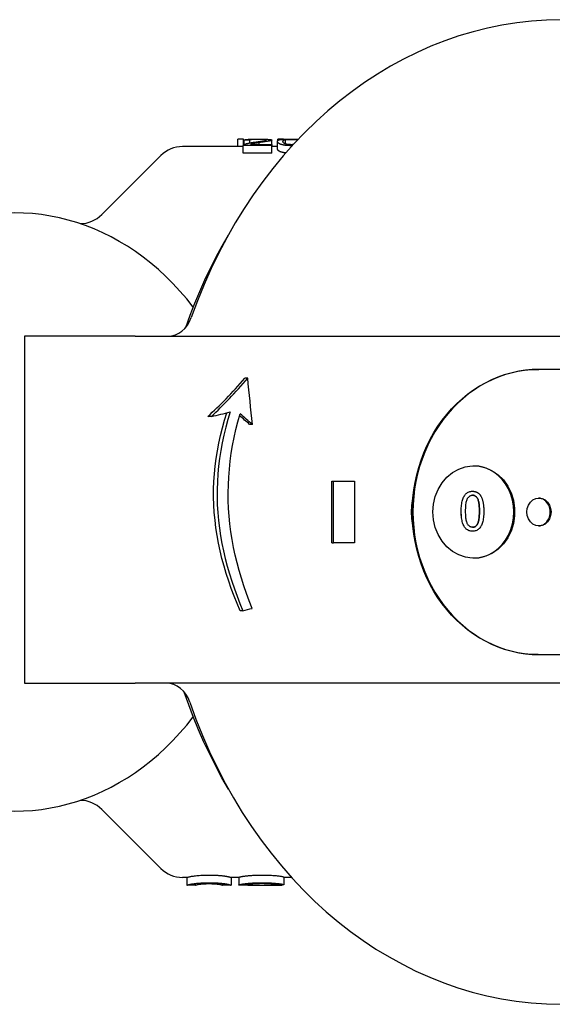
# Model space of a CAD drawing. Header units: millimetres. Extents: x 223 to 519, y 84 to 487.
# Tile 5 of 11: x 302 to 336, y 424 to 487. Entities that reach past the tile are written whole.
import ezdxf

# ---------------------------------------------------------------- set-up
doc = ezdxf.new("R2010")
doc.units = ezdxf.units.MM
doc.layers.add('Detail', color=2, linetype='Continuous')

msp = doc.modelspace()

# ---------------------------------------------------------------- linework, layer by layer
at = {"layer": 'Detail'}
for p, q in [((316.407, 479.62), (316.037, 479.62)), ((316.037, 479.142), (316.037, 479.62)), ((316.407, 479.242), (316.407, 479.62)), ((316.458, 479.515), (316.407, 479.515)), ((316.458, 479.276), (316.458, 479.556)), ((316.81, 479.373), (316.81, 479.552)), ((318.243, 479.283), (318.243, 479.559)), ((318.998, 479.62), (318.643, 479.62)), ((318.643, 479.54), (318.643, 479.62)), ((318.998, 479.61), (318.998, 479.62)), ((319.142, 479.307), (319.142, 479.587)), ((316.394, 479.142), (312.456, 479.142)), ((316.394, 478.72), (316.394, 479.211)), ((318.245, 479.207), (316.394, 479.207)), ((316.394, 478.716), (316.394, 479.207)), ((316.872, 479.283), (318.245, 479.283)), ((317.416, 479.283), (317.416, 479.391)), ((318.245, 479.283), (318.245, 479.207)), ((318.245, 478.716), (318.245, 479.207)), ((318.614, 479.142), (318.245, 479.142)), ((318.614, 478.98), (318.614, 479.476)), ((307.213, 474.728), (311.042, 478.556)), ((318.245, 478.716), (316.394, 478.716)), ((302.192, 466.842), (302.192, 444.342)), ((309.378, 466.842), (302.192, 466.842)), ((309.378, 466.842), (321.145, 466.842)), ((321.145, 466.842), (328.48, 466.842)), ((330.687, 466.842), (374.375, 466.842)), ((335.531, 464.692), (335.58, 464.692)), ((351.895, 464.692), (335.58, 464.692)), ((316.678, 464.113), (316.495, 464.113)), ((314.325, 461.636), (314.088, 461.636)), ((316.983, 461.123), (316.805, 461.123)), ((322.143, 453.442), (322.143, 457.442)), ((322.143, 457.442), (322.249, 457.442)), ((322.249, 457.442), (323.607, 457.442)), ((322.249, 453.442), (322.249, 457.442)), ((323.607, 457.442), (323.607, 453.442)), ((331.268, 456.785), (331.268, 456.785)), ((331.268, 454.193), (331.268, 454.193)), ((322.143, 453.442), (322.249, 453.442)), ((323.607, 453.442), (322.249, 453.442)), ((316.374, 449.035), (316.186, 449.035)), ((335.531, 446.192), (335.58, 446.192)), ((335.58, 446.192), (351.895, 446.192)), ((302.192, 444.342), (309.378, 444.342)), ((321.145, 444.342), (309.378, 444.342)), ((328.303, 444.342), (321.145, 444.342)), ((374.375, 444.342), (330.687, 444.342)), ((307.213, 436.156), (311.042, 432.328)), ((312.737, 431.742), (312.456, 431.742)), ((312.737, 431.742), (312.737, 431.242)), ((315.604, 431.742), (315.604, 431.242)), ((316.107, 431.742), (315.604, 431.742)), ((316.107, 431.754), (316.107, 431.254)), ((319.021, 431.771), (319.021, 431.272)), ((319.523, 431.742), (319.021, 431.742)), ((313.29, 431.242), (312.737, 431.242)), ((315.604, 431.242), (315.05, 431.242)), ((316.868, 431.242), (316.217, 431.242)), ((318.922, 431.242), (318.362, 431.242)), ((318.417, 431.281), (318.417, 431.242)), ((318.924, 431.271), (318.924, 431.242))]:
    msp.add_line(p, q, dxfattribs=at)
at = {"layer": 'Detail', "flags": 128}
for points in [[(316.458, 479.556), (316.466, 479.563), (316.476, 479.569), (316.489, 479.575), (316.505, 479.58), (316.524, 479.585), (316.545, 479.589), (316.569, 479.593), (316.596, 479.597), (316.626, 479.6), (316.658, 479.603), (316.694, 479.606), (316.731, 479.609), (316.772, 479.611), (316.815, 479.613), (316.86, 479.614), (316.907, 479.616), (316.957, 479.617), (317.009, 479.618), (317.063, 479.619), (317.119, 479.62), (317.178, 479.62), (317.239, 479.621), (317.302, 479.621), (317.368, 479.621)], [(316.81, 479.552), (316.795, 479.552), (316.781, 479.552), (316.766, 479.553), (316.751, 479.553), (316.737, 479.553), (316.722, 479.553), (316.707, 479.553), (316.693, 479.553), (316.678, 479.554), (316.663, 479.554), (316.649, 479.554), (316.634, 479.554), (316.619, 479.554), (316.605, 479.554), (316.59, 479.555), (316.575, 479.555), (316.561, 479.555), (316.546, 479.555), (316.531, 479.555), (316.517, 479.555), (316.502, 479.556), (316.487, 479.556), (316.473, 479.556), (316.458, 479.556)], [(317.36, 479.603), (317.319, 479.603), (317.28, 479.603), (317.242, 479.603), (317.205, 479.602), (317.17, 479.601), (317.136, 479.6), (317.104, 479.599), (317.073, 479.598), (317.043, 479.597), (317.015, 479.595), (316.988, 479.594), (316.962, 479.592), (316.938, 479.59), (316.917, 479.587), (316.897, 479.585), (316.879, 479.582), (316.863, 479.579), (316.85, 479.576), (316.838, 479.573), (316.828, 479.569), (316.821, 479.565), (316.815, 479.561), (316.812, 479.557), (316.81, 479.552)], [(317.109, 479.421), (317.183, 479.431), (317.253, 479.441), (317.319, 479.451), (317.38, 479.459), (317.438, 479.467), (317.492, 479.475), (317.541, 479.482), (317.587, 479.489), (317.628, 479.495), (317.665, 479.501), (317.699, 479.506), (317.728, 479.511), (317.754, 479.516), (317.778, 479.521), (317.799, 479.525), (317.818, 479.53), (317.835, 479.534), (317.85, 479.538), (317.862, 479.542), (317.872, 479.546), (317.88, 479.55), (317.886, 479.553), (317.889, 479.557), (317.891, 479.56)], [(317.891, 479.56), (317.89, 479.564), (317.887, 479.567), (317.881, 479.57), (317.874, 479.573), (317.865, 479.576), (317.854, 479.579), (317.841, 479.582), (317.825, 479.584), (317.808, 479.586), (317.789, 479.588), (317.767, 479.591), (317.744, 479.592), (317.719, 479.594), (317.692, 479.596), (317.665, 479.597), (317.636, 479.599), (317.606, 479.6), (317.574, 479.601), (317.542, 479.601), (317.508, 479.602), (317.473, 479.603), (317.436, 479.603), (317.399, 479.603), (317.36, 479.603)], [(317.368, 479.621), (317.434, 479.621), (317.498, 479.621), (317.56, 479.62), (317.619, 479.62), (317.676, 479.619), (317.731, 479.618), (317.783, 479.617), (317.832, 479.615), (317.88, 479.614), (317.925, 479.612), (317.968, 479.61), (318.008, 479.607), (318.045, 479.605), (318.08, 479.602), (318.111, 479.599), (318.138, 479.596), (318.163, 479.592), (318.184, 479.588), (318.202, 479.584), (318.217, 479.58), (318.228, 479.575), (318.236, 479.57), (318.241, 479.565), (318.243, 479.559)], [(318.243, 479.559), (318.242, 479.555), (318.238, 479.55), (318.233, 479.546), (318.225, 479.541), (318.216, 479.536), (318.204, 479.531), (318.19, 479.526), (318.173, 479.521), (318.155, 479.516), (318.133, 479.51), (318.109, 479.505), (318.081, 479.499), (318.051, 479.493), (318.018, 479.487), (317.983, 479.48), (317.944, 479.474), (317.901, 479.466), (317.851, 479.459), (317.795, 479.45), (317.732, 479.44), (317.663, 479.429), (317.587, 479.418), (317.505, 479.405), (317.416, 479.391)], [(318.614, 479.476), (318.615, 479.494), (318.62, 479.51), (318.628, 479.524), (318.639, 479.537), (318.654, 479.548), (318.671, 479.558), (318.692, 479.567), (318.716, 479.574), (318.743, 479.581), (318.774, 479.587), (318.807, 479.593), (318.844, 479.597), (318.883, 479.602), (318.926, 479.605), (318.972, 479.609), (319.02, 479.611), (319.072, 479.614), (319.127, 479.616), (319.186, 479.617), (319.247, 479.619), (319.312, 479.62), (319.38, 479.62), (319.451, 479.621), (319.526, 479.621)], [(318.966, 479.476), (318.966, 479.485), (318.967, 479.493), (318.968, 479.5), (318.971, 479.507), (318.973, 479.514), (318.977, 479.52), (318.981, 479.526), (318.985, 479.532), (318.99, 479.537), (318.996, 479.543), (319.003, 479.547), (319.01, 479.552), (319.017, 479.556), (319.026, 479.56), (319.034, 479.564), (319.044, 479.567), (319.054, 479.57), (319.065, 479.573), (319.076, 479.576), (319.088, 479.579), (319.1, 479.581), (319.114, 479.583), (319.127, 479.585), (319.142, 479.587)], [(319.142, 479.587), (319.154, 479.589), (319.166, 479.59), (319.179, 479.591), (319.192, 479.593), (319.206, 479.594), (319.22, 479.595), (319.234, 479.596), (319.248, 479.597), (319.263, 479.597), (319.278, 479.598), (319.293, 479.599), (319.309, 479.6), (319.325, 479.6), (319.342, 479.601), (319.358, 479.601), (319.375, 479.602), (319.393, 479.602), (319.41, 479.602), (319.428, 479.603), (319.447, 479.603), (319.465, 479.603), (319.484, 479.603), (319.504, 479.603), (319.523, 479.603)], [(319.523, 479.603), (319.544, 479.603), (319.564, 479.603), (319.583, 479.603), (319.603, 479.603), (319.622, 479.602), (319.641, 479.602), (319.66, 479.602), (319.678, 479.601), (319.696, 479.601), (319.714, 479.6), (319.732, 479.6), (319.749, 479.599), (319.766, 479.598), (319.782, 479.597), (319.799, 479.596), (319.815, 479.595), (319.831, 479.594), (319.846, 479.593), (319.861, 479.592), (319.876, 479.59), (319.891, 479.589), (319.905, 479.587), (319.919, 479.586), (319.933, 479.584)], [(319.526, 479.621), (319.547, 479.621), (319.567, 479.621), (319.588, 479.621), (319.608, 479.621), (319.628, 479.621), (319.647, 479.621), (319.667, 479.62), (319.686, 479.62), (319.705, 479.62), (319.724, 479.62), (319.742, 479.62), (319.761, 479.619), (319.779, 479.619), (319.797, 479.619), (319.814, 479.619), (319.832, 479.618), (319.849, 479.618), (319.866, 479.617), (319.882, 479.617), (319.899, 479.617), (319.915, 479.616), (319.931, 479.616), (319.946, 479.615), (319.962, 479.614)], [(316.394, 479.207), (316.394, 479.21), (316.394, 479.212), (316.394, 479.215), (316.394, 479.217), (316.395, 479.219), (316.396, 479.222), (316.396, 479.224), (316.397, 479.227), (316.398, 479.229), (316.4, 479.231), (316.401, 479.234), (316.403, 479.236), (316.404, 479.238), (316.406, 479.241), (316.408, 479.243), (316.411, 479.245), (316.413, 479.247), (316.416, 479.25), (316.418, 479.252), (316.421, 479.254), (316.424, 479.256), (316.427, 479.259), (316.431, 479.261), (316.434, 479.263)], [(316.434, 479.263), (316.447, 479.27), (316.46, 479.277), (316.475, 479.284), (316.491, 479.291), (316.508, 479.297), (316.527, 479.304), (316.546, 479.311), (316.567, 479.317), (316.589, 479.323), (316.611, 479.33), (316.636, 479.336), (316.661, 479.342), (316.688, 479.348), (316.716, 479.354), (316.747, 479.361), (316.779, 479.367), (316.814, 479.374), (316.85, 479.38), (316.888, 479.387), (316.929, 479.394), (316.971, 479.4), (317.015, 479.407), (317.061, 479.414), (317.109, 479.421)], [(317.416, 479.391), (317.366, 479.384), (317.319, 479.376), (317.275, 479.369), (317.234, 479.362), (317.196, 479.356), (317.161, 479.35), (317.13, 479.345), (317.101, 479.339), (317.075, 479.335), (317.053, 479.33), (317.033, 479.326), (317.017, 479.323), (317.002, 479.32), (316.988, 479.317), (316.974, 479.313), (316.961, 479.31), (316.948, 479.307), (316.936, 479.303), (316.924, 479.3), (316.913, 479.297), (316.902, 479.293), (316.891, 479.29), (316.881, 479.287), (316.872, 479.283)], [(318.891, 479.263), (318.868, 479.27), (318.847, 479.277), (318.826, 479.284), (318.806, 479.292), (318.787, 479.3), (318.77, 479.308), (318.753, 479.316), (318.737, 479.324), (318.722, 479.333), (318.708, 479.342), (318.695, 479.351), (318.683, 479.36), (318.672, 479.369), (318.662, 479.379), (318.653, 479.388), (318.644, 479.398), (318.637, 479.408), (318.631, 479.417), (318.626, 479.427), (318.621, 479.437), (318.618, 479.447), (318.615, 479.457), (318.614, 479.467), (318.614, 479.476)], [(318.891, 478.771), (318.868, 478.778), (318.847, 478.785), (318.826, 478.792), (318.806, 478.799), (318.787, 478.807), (318.77, 478.815), (318.753, 478.823), (318.737, 478.831), (318.722, 478.839), (318.708, 478.848), (318.695, 478.857), (318.683, 478.866), (318.672, 478.875), (318.662, 478.884), (318.653, 478.893), (318.644, 478.903), (318.637, 478.912), (318.631, 478.922), (318.626, 478.932), (318.621, 478.941), (318.618, 478.951), (318.615, 478.961), (318.614, 478.97), (318.614, 478.98)], [(319.526, 479.196), (319.492, 479.196), (319.46, 479.196), (319.427, 479.197), (319.396, 479.198), (319.365, 479.199), (319.334, 479.2), (319.304, 479.202), (319.275, 479.204), (319.247, 479.206), (319.219, 479.208), (319.191, 479.21), (319.164, 479.213), (319.138, 479.216), (319.113, 479.219), (319.088, 479.223), (319.063, 479.227), (319.04, 479.23), (319.017, 479.234), (318.994, 479.239), (318.972, 479.243), (318.951, 479.248), (318.93, 479.253), (318.91, 479.258), (318.891, 479.263)], [(319.526, 479.262), (319.487, 479.262), (319.449, 479.263), (319.412, 479.265), (319.376, 479.268), (319.341, 479.271), (319.307, 479.275), (319.275, 479.279), (319.243, 479.284), (319.212, 479.29), (319.183, 479.297), (319.154, 479.304), (319.127, 479.311), (319.101, 479.32), (319.078, 479.33), (319.056, 479.341), (319.037, 479.353), (319.021, 479.366), (319.006, 479.38), (318.994, 479.394), (318.984, 479.41), (318.976, 479.426), (318.97, 479.442), (318.967, 479.459), (318.966, 479.476)], [(319.635, 479.265), (319.631, 479.265), (319.627, 479.264), (319.622, 479.264), (319.618, 479.264), (319.613, 479.264), (319.609, 479.264), (319.604, 479.263), (319.6, 479.263), (319.595, 479.263), (319.591, 479.263), (319.586, 479.263), (319.582, 479.263), (319.577, 479.263), (319.573, 479.262), (319.568, 479.262), (319.563, 479.262), (319.559, 479.262), (319.554, 479.262), (319.549, 479.262), (319.545, 479.262), (319.54, 479.262), (319.535, 479.262), (319.531, 479.262), (319.526, 479.262)], [(319.572, 479.196), (319.57, 479.196), (319.569, 479.196), (319.567, 479.196), (319.565, 479.196), (319.563, 479.196), (319.561, 479.196), (319.559, 479.196), (319.557, 479.196), (319.555, 479.196), (319.553, 479.196), (319.551, 479.196), (319.549, 479.196), (319.547, 479.196), (319.545, 479.196), (319.543, 479.196), (319.542, 479.196), (319.54, 479.196), (319.538, 479.196), (319.536, 479.196), (319.534, 479.196), (319.532, 479.196), (319.53, 479.196), (319.528, 479.196), (319.526, 479.196)], [(316.394, 478.716), (316.394, 478.716), (316.394, 478.716), (316.394, 478.717), (316.394, 478.717), (316.394, 478.717), (316.394, 478.717), (316.394, 478.717), (316.394, 478.717), (316.394, 478.717), (316.394, 478.718), (316.394, 478.718), (316.394, 478.718), (316.394, 478.718), (316.394, 478.718), (316.394, 478.718), (316.394, 478.718), (316.394, 478.719), (316.394, 478.719), (316.394, 478.719), (316.394, 478.719), (316.394, 478.719), (316.394, 478.719), (316.394, 478.719), (316.394, 478.72)], [(319.151, 478.724), (319.138, 478.725), (319.126, 478.726), (319.114, 478.728), (319.102, 478.73), (319.09, 478.731), (319.078, 478.733), (319.067, 478.735), (319.055, 478.736), (319.044, 478.738), (319.033, 478.74), (319.022, 478.742), (319.011, 478.744), (319, 478.746), (318.989, 478.748), (318.979, 478.75), (318.969, 478.752), (318.958, 478.755), (318.948, 478.757), (318.938, 478.759), (318.929, 478.761), (318.919, 478.764), (318.91, 478.766), (318.9, 478.769), (318.891, 478.771)], [(312.66, 467.412), (312.945, 468.201), (313.247, 468.98), (313.568, 469.749), (313.907, 470.507), (314.263, 471.254), (314.637, 471.989), (315.027, 472.712), (315.434, 473.421)], [(328.48, 466.842), (328.531, 466.842), (328.582, 466.842), (328.634, 466.842), (328.686, 466.843), (328.739, 466.843), (328.793, 466.844), (328.847, 466.844), (328.903, 466.844), (328.959, 466.845), (329.017, 466.845), (329.076, 466.846), (329.137, 466.846), (329.199, 466.847), (329.263, 466.847), (329.329, 466.847), (329.397, 466.847), (329.466, 466.847), (329.535, 466.847), (329.601, 466.847), (329.666, 466.847), (329.728, 466.846), (329.79, 466.846), (329.85, 466.846), (329.908, 466.845)], [(329.908, 466.843), (329.94, 466.843), (329.973, 466.843), (330.005, 466.843), (330.037, 466.842), (330.07, 466.842), (330.102, 466.842), (330.134, 466.842), (330.167, 466.841), (330.199, 466.841), (330.232, 466.841), (330.264, 466.841), (330.297, 466.841), (330.329, 466.841), (330.361, 466.84), (330.394, 466.84), (330.426, 466.84), (330.459, 466.84), (330.491, 466.84), (330.524, 466.84), (330.556, 466.84), (330.589, 466.84), (330.621, 466.84), (330.654, 466.84), (330.686, 466.84)], [(327.402, 456.369), (327.459, 456.869), (327.541, 457.364), (327.646, 457.854), (327.775, 458.336), (327.928, 458.81), (328.102, 459.274), (328.3, 459.727), (328.518, 460.167), (328.758, 460.593), (329.017, 461.003), (329.296, 461.397), (329.593, 461.774), (329.908, 462.131), (330.24, 462.469), (330.586, 462.786), (330.948, 463.081), (331.322, 463.354), (331.709, 463.603), (332.106, 463.828), (332.514, 464.028), (332.93, 464.202), (333.353, 464.351), (333.782, 464.473), (334.215, 464.569), (334.652, 464.637), (335.091, 464.678), (335.531, 464.692)], [(335.58, 464.692), (335.142, 464.678), (334.705, 464.638), (334.271, 464.57), (333.839, 464.476), (333.412, 464.355), (332.991, 464.208), (332.577, 464.035), (332.171, 463.837), (331.775, 463.614), (331.389, 463.368), (331.016, 463.098), (330.656, 462.806), (330.31, 462.492), (329.979, 462.157), (329.664, 461.803), (329.367, 461.43), (329.088, 461.04), (328.827, 460.633), (328.587, 460.211), (328.367, 459.775), (328.169, 459.326), (327.992, 458.866), (327.838, 458.395), (327.707, 457.917), (327.599, 457.43), (327.514, 456.938), (327.454, 456.442), (327.418, 455.943), (327.405, 455.442), (327.418, 454.941), (327.454, 454.442), (327.514, 453.945), (327.599, 453.453), (327.707, 452.967), (327.838, 452.488), (327.992, 452.018), (328.169, 451.558), (328.367, 451.109), (328.587, 450.673), (328.827, 450.251), (329.088, 449.844), (329.367, 449.454), (329.664, 449.081), (329.979, 448.726), (330.31, 448.392), (330.656, 448.078), (331.016, 447.786), (331.389, 447.516), (331.775, 447.269), (332.171, 447.047), (332.577, 446.849), (332.991, 446.676), (333.412, 446.529), (333.839, 446.408), (334.271, 446.314), (334.705, 446.246), (335.142, 446.205), (335.58, 446.192)], [(316.186, 449.035), (315.985, 449.512), (315.794, 449.992), (315.614, 450.475), (315.445, 450.961), (315.287, 451.449), (315.142, 451.939), (315.009, 452.431), (314.891, 452.925), (314.786, 453.42), (314.695, 453.917), (314.619, 454.415), (314.558, 454.914), (314.512, 455.414), (314.481, 455.914), (314.466, 456.414), (314.468, 456.914), (314.486, 457.414), (314.52, 457.913), (314.569, 458.413), (314.633, 458.912), (314.712, 459.409), (314.806, 459.906), (314.914, 460.402), (315.035, 460.895), (315.17, 461.387), (315.318, 461.876)], [(315.54, 461.933), (315.391, 461.434), (315.255, 460.933), (315.133, 460.43), (315.026, 459.927), (314.933, 459.422), (314.855, 458.917), (314.791, 458.412), (314.743, 457.908), (314.711, 457.404), (314.694, 456.902), (314.692, 456.401), (314.707, 455.9), (314.737, 455.4), (314.782, 454.901), (314.842, 454.402), (314.917, 453.904), (315.005, 453.408), (315.108, 452.913), (315.224, 452.42), (315.353, 451.929), (315.495, 451.44), (315.648, 450.954), (315.814, 450.47), (315.99, 449.989), (316.177, 449.51), (316.374, 449.035)], [(316.975, 449.191), (316.783, 449.676), (316.602, 450.165), (316.432, 450.656), (316.273, 451.15), (316.127, 451.646), (315.993, 452.145), (315.872, 452.646), (315.764, 453.149), (315.671, 453.653), (315.591, 454.158), (315.526, 454.664), (315.476, 455.171), (315.44, 455.678), (315.419, 456.185), (315.414, 456.692), (315.424, 457.2), (315.449, 457.71), (315.49, 458.222), (315.546, 458.734), (315.617, 459.248), (315.703, 459.761), (315.804, 460.274), (315.919, 460.786), (316.049, 461.296), (316.191, 461.805)], [(328.699, 455.442), (328.738, 455.949), (328.852, 456.441), (329.039, 456.905), (329.292, 457.326), (329.605, 457.694), (329.968, 457.996), (330.371, 458.225), (330.802, 458.374), (331.248, 458.439), (331.698, 458.418), (332.137, 458.311), (332.553, 458.121), (332.935, 457.855), (333.271, 457.519), (333.552, 457.123), (333.77, 456.679), (333.919, 456.199), (333.995, 455.698), (333.995, 455.188), (333.92, 454.688), (333.771, 454.207), (333.553, 453.763), (333.272, 453.367), (332.937, 453.031), (332.555, 452.764), (332.139, 452.574), (331.701, 452.466), (331.251, 452.445), (330.805, 452.509), (330.373, 452.657), (329.97, 452.886), (329.607, 453.188), (329.293, 453.556), (329.039, 453.978), (328.852, 454.443), (328.738, 454.935), (328.699, 455.442)], [(331.338, 452.442), (331.682, 452.471), (332.019, 452.55), (332.344, 452.678), (332.652, 452.853), (332.936, 453.071), (333.193, 453.33), (333.418, 453.624), (333.607, 453.95), (333.758, 454.3), (333.868, 454.67), (333.934, 455.053), (333.956, 455.442), (333.934, 455.831), (333.868, 456.214), (333.758, 456.584), (333.607, 456.934), (333.418, 457.259), (333.193, 457.554), (332.936, 457.813), (332.652, 458.031), (332.344, 458.206), (332.019, 458.334), (331.682, 458.413), (331.338, 458.442)], [(330.537, 455.49), (330.538, 455.599), (330.542, 455.703), (330.548, 455.801), (330.557, 455.894), (330.569, 455.982), (330.583, 456.064), (330.599, 456.141), (330.618, 456.212), (330.64, 456.279), (330.664, 456.342), (330.691, 456.401), (330.72, 456.456), (330.752, 456.507), (330.786, 456.554), (330.822, 456.597), (330.862, 456.636), (330.903, 456.671), (330.948, 456.701), (330.995, 456.727), (331.044, 456.748), (331.096, 456.764), (331.151, 456.776), (331.208, 456.783), (331.268, 456.785)], [(330.537, 455.49), (330.538, 455.599), (330.542, 455.703), (330.548, 455.801), (330.557, 455.894), (330.569, 455.982), (330.583, 456.064), (330.599, 456.141), (330.618, 456.212), (330.64, 456.279), (330.664, 456.342), (330.691, 456.401), (330.72, 456.456), (330.752, 456.507), (330.786, 456.554), (330.822, 456.597), (330.862, 456.636), (330.903, 456.671), (330.948, 456.701), (330.995, 456.727), (331.044, 456.748), (331.096, 456.764), (331.151, 456.776), (331.208, 456.783), (331.268, 456.785)], [(330.821, 455.49), (330.822, 455.591), (330.825, 455.687), (330.83, 455.777), (330.836, 455.86), (330.844, 455.939), (330.854, 456.011), (330.865, 456.077), (330.879, 456.138), (330.894, 456.193), (330.911, 456.242), (330.93, 456.285), (330.951, 456.323), (330.973, 456.356), (330.996, 456.386), (331.019, 456.413), (331.044, 456.438), (331.069, 456.459), (331.095, 456.478), (331.122, 456.494), (331.149, 456.507), (331.178, 456.517), (331.207, 456.524), (331.237, 456.528), (331.268, 456.53)], [(331.268, 456.785), (331.295, 456.785), (331.322, 456.783), (331.347, 456.781), (331.373, 456.778), (331.398, 456.774), (331.422, 456.769), (331.446, 456.763), (331.469, 456.756), (331.492, 456.748), (331.515, 456.74), (331.537, 456.73), (331.558, 456.72), (331.579, 456.709), (331.6, 456.696), (331.62, 456.683), (331.639, 456.669), (331.658, 456.654), (331.677, 456.638), (331.695, 456.621), (331.712, 456.604), (331.73, 456.585), (331.746, 456.566), (331.762, 456.545), (331.778, 456.524)], [(331.716, 455.49), (331.715, 455.592), (331.713, 455.687), (331.708, 455.777), (331.702, 455.861), (331.694, 455.94), (331.684, 456.012), (331.672, 456.079), (331.659, 456.139), (331.644, 456.194), (331.627, 456.243), (331.608, 456.286), (331.587, 456.323), (331.565, 456.356), (331.543, 456.386), (331.519, 456.414), (331.494, 456.438), (331.469, 456.459), (331.443, 456.478), (331.416, 456.494), (331.388, 456.507), (331.359, 456.517), (331.33, 456.524), (331.3, 456.528), (331.268, 456.53)], [(331.268, 456.53), (331.3, 456.528), (331.33, 456.524), (331.36, 456.517), (331.388, 456.507), (331.416, 456.494), (331.443, 456.478), (331.469, 456.459), (331.495, 456.438), (331.519, 456.414), (331.543, 456.386), (331.565, 456.356), (331.587, 456.323), (331.608, 456.286), (331.627, 456.243), (331.644, 456.194), (331.659, 456.139), (331.672, 456.079), (331.684, 456.012), (331.694, 455.94), (331.702, 455.861), (331.708, 455.777), (331.713, 455.687), (331.715, 455.592), (331.716, 455.49)], [(327.402, 454.514), (327.388, 454.591), (327.376, 454.667), (327.364, 454.744), (327.354, 454.821), (327.345, 454.898), (327.337, 454.976), (327.331, 455.053), (327.325, 455.131), (327.321, 455.208), (327.318, 455.286), (327.316, 455.364), (327.316, 455.442), (327.316, 455.52), (327.318, 455.598), (327.321, 455.675), (327.325, 455.753), (327.331, 455.831), (327.337, 455.908), (327.345, 455.986), (327.354, 456.063), (327.364, 456.14), (327.376, 456.216), (327.388, 456.293), (327.402, 456.369)], [(327.402, 456.369), (327.395, 456.292), (327.389, 456.215), (327.384, 456.138), (327.379, 456.061), (327.375, 455.984), (327.371, 455.906), (327.368, 455.829), (327.365, 455.752), (327.363, 455.674), (327.362, 455.597), (327.361, 455.519), (327.36, 455.442), (327.361, 455.364), (327.362, 455.287), (327.363, 455.21), (327.365, 455.132), (327.368, 455.055), (327.371, 454.978), (327.375, 454.9), (327.379, 454.823), (327.384, 454.746), (327.389, 454.669), (327.395, 454.591), (327.402, 454.514)], [(331.778, 456.524), (331.796, 456.497), (331.813, 456.468), (331.83, 456.438), (331.846, 456.406), (331.861, 456.374), (331.875, 456.339), (331.889, 456.304), (331.901, 456.267), (331.913, 456.229), (331.924, 456.189), (331.935, 456.148), (331.944, 456.106), (331.953, 456.062), (331.961, 456.017), (331.969, 455.97), (331.975, 455.922), (331.981, 455.873), (331.986, 455.823), (331.99, 455.771), (331.994, 455.717), (331.997, 455.662), (331.998, 455.606), (332, 455.549), (332, 455.49)], [(334.793, 455.442), (334.82, 455.675), (334.899, 455.892), (335.024, 456.078), (335.187, 456.221), (335.377, 456.311), (335.58, 456.342), (335.783, 456.311), (335.973, 456.221), (336.135, 456.079), (336.26, 455.892), (336.338, 455.675), (336.365, 455.442), (336.338, 455.209), (336.26, 454.992), (336.135, 454.806), (335.973, 454.663), (335.784, 454.573), (335.581, 454.542), (335.377, 454.572), (335.187, 454.662), (335.024, 454.805), (334.899, 454.992), (334.82, 455.209), (334.793, 455.442)], [(335.556, 454.542), (335.656, 454.553), (335.754, 454.579), (335.848, 454.619), (335.938, 454.672), (336.02, 454.738), (336.095, 454.815), (336.16, 454.903), (336.215, 455), (336.258, 455.104), (336.29, 455.213), (336.309, 455.327), (336.316, 455.442), (336.309, 455.557), (336.29, 455.67), (336.258, 455.78), (336.215, 455.884), (336.16, 455.981), (336.095, 456.068), (336.02, 456.146), (335.938, 456.212), (335.848, 456.265), (335.754, 456.305), (335.656, 456.33), (335.556, 456.341)], [(331.268, 454.193), (331.21, 454.195), (331.153, 454.202), (331.099, 454.214), (331.048, 454.23), (330.998, 454.25), (330.952, 454.275), (330.907, 454.305), (330.866, 454.338), (330.827, 454.376), (330.791, 454.417), (330.757, 454.463), (330.726, 454.512), (330.698, 454.566), (330.672, 454.623), (330.647, 454.684), (330.625, 454.749), (330.605, 454.818), (330.587, 454.89), (330.572, 454.968), (330.559, 455.056), (330.55, 455.151), (330.543, 455.256), (330.538, 455.369), (330.537, 455.49)], [(331.268, 454.193), (331.21, 454.195), (331.153, 454.202), (331.099, 454.214), (331.048, 454.23), (330.998, 454.25), (330.952, 454.275), (330.907, 454.305), (330.866, 454.338), (330.827, 454.376), (330.791, 454.417), (330.757, 454.463), (330.726, 454.512), (330.698, 454.566), (330.672, 454.623), (330.647, 454.684), (330.625, 454.749), (330.605, 454.818), (330.587, 454.89), (330.572, 454.968), (330.559, 455.056), (330.549, 455.151), (330.542, 455.256), (330.538, 455.369), (330.537, 455.49)], [(331.272, 454.45), (331.24, 454.452), (331.21, 454.456), (331.18, 454.463), (331.151, 454.473), (331.123, 454.486), (331.096, 454.502), (331.069, 454.521), (331.044, 454.542), (331.019, 454.566), (330.996, 454.594), (330.973, 454.624), (330.951, 454.657), (330.93, 454.694), (330.911, 454.737), (330.894, 454.786), (330.879, 454.841), (330.865, 454.902), (330.854, 454.968), (330.844, 455.04), (330.836, 455.119), (330.83, 455.203), (330.825, 455.293), (330.822, 455.388), (330.821, 455.49)], [(332, 455.49), (331.999, 455.38), (331.995, 455.276), (331.988, 455.177), (331.979, 455.083), (331.968, 454.995), (331.954, 454.913), (331.937, 454.836), (331.918, 454.764), (331.896, 454.697), (331.872, 454.635), (331.845, 454.576), (331.816, 454.521), (331.785, 454.47), (331.751, 454.423), (331.714, 454.38), (331.675, 454.341), (331.634, 454.306), (331.59, 454.276), (331.543, 454.251), (331.493, 454.23), (331.441, 454.214), (331.386, 454.202), (331.329, 454.195), (331.268, 454.193)], [(331.574, 454.632), (331.586, 454.652), (331.597, 454.674), (331.608, 454.697), (331.618, 454.721), (331.627, 454.746), (331.637, 454.773), (331.645, 454.801), (331.653, 454.831), (331.661, 454.862), (331.668, 454.894), (331.675, 454.928), (331.681, 454.963), (331.687, 454.999), (331.692, 455.037), (331.696, 455.076), (331.701, 455.117), (331.704, 455.159), (331.707, 455.202), (331.71, 455.247), (331.712, 455.293), (331.714, 455.34), (331.715, 455.389), (331.716, 455.439), (331.716, 455.49)], [(331.716, 455.49), (331.716, 455.439), (331.715, 455.389), (331.714, 455.34), (331.712, 455.293), (331.71, 455.247), (331.708, 455.202), (331.704, 455.159), (331.701, 455.117), (331.696, 455.076), (331.692, 455.037), (331.687, 454.999), (331.681, 454.963), (331.675, 454.928), (331.668, 454.894), (331.661, 454.862), (331.653, 454.831), (331.645, 454.801), (331.637, 454.773), (331.627, 454.746), (331.618, 454.721), (331.608, 454.697), (331.597, 454.674), (331.586, 454.652), (331.575, 454.632)], [(331.272, 454.45), (331.287, 454.451), (331.303, 454.452), (331.318, 454.453), (331.333, 454.455), (331.348, 454.458), (331.362, 454.462), (331.376, 454.466), (331.39, 454.471), (331.403, 454.476), (331.417, 454.482), (331.43, 454.489), (331.442, 454.496), (331.455, 454.504), (331.467, 454.512), (331.479, 454.522), (331.491, 454.531), (331.502, 454.542), (331.513, 454.553), (331.524, 454.564), (331.535, 454.577), (331.545, 454.59), (331.555, 454.603), (331.565, 454.618), (331.574, 454.632)], [(331.575, 454.632), (331.565, 454.618), (331.555, 454.603), (331.545, 454.59), (331.535, 454.577), (331.524, 454.564), (331.513, 454.553), (331.502, 454.542), (331.491, 454.531), (331.479, 454.522), (331.467, 454.512), (331.455, 454.504), (331.442, 454.496), (331.43, 454.489), (331.417, 454.482), (331.403, 454.476), (331.39, 454.471), (331.376, 454.466), (331.362, 454.462), (331.348, 454.458), (331.333, 454.455), (331.318, 454.453), (331.303, 454.452), (331.287, 454.451), (331.272, 454.45)], [(335.531, 446.192), (335.091, 446.206), (334.652, 446.247), (334.215, 446.315), (333.782, 446.41), (333.353, 446.533), (332.93, 446.681), (332.514, 446.856), (332.106, 447.056), (331.709, 447.281), (331.322, 447.53), (330.948, 447.803), (330.586, 448.098), (330.24, 448.415), (329.908, 448.753), (329.593, 449.11), (329.296, 449.487), (329.017, 449.881), (328.758, 450.291), (328.518, 450.717), (328.3, 451.157), (328.102, 451.61), (327.928, 452.073), (327.775, 452.547), (327.646, 453.03), (327.541, 453.52), (327.459, 454.015), (327.402, 454.514)], [(315.434, 437.463), (315.009, 438.206), (314.601, 438.963), (314.212, 439.734), (313.843, 440.518), (313.492, 441.314), (313.161, 442.121), (312.85, 442.94), (312.558, 443.769)], [(329.779, 444.338), (329.711, 444.337), (329.645, 444.336), (329.582, 444.336), (329.52, 444.335), (329.459, 444.335), (329.398, 444.335), (329.338, 444.335), (329.278, 444.335), (329.216, 444.335), (329.153, 444.335), (329.088, 444.336), (329.021, 444.336), (328.955, 444.337), (328.891, 444.337), (328.828, 444.338), (328.767, 444.338), (328.706, 444.339), (328.647, 444.34), (328.589, 444.34), (328.531, 444.341), (328.473, 444.341), (328.416, 444.342), (328.36, 444.342), (328.303, 444.342)], [(330.686, 444.344), (330.648, 444.344), (330.611, 444.344), (330.573, 444.344), (330.535, 444.344), (330.497, 444.344), (330.459, 444.344), (330.421, 444.344), (330.383, 444.343), (330.345, 444.343), (330.307, 444.343), (330.27, 444.343), (330.232, 444.343), (330.194, 444.343), (330.156, 444.342), (330.118, 444.342), (330.081, 444.342), (330.043, 444.342), (330.005, 444.341), (329.967, 444.341), (329.93, 444.341), (329.892, 444.34), (329.854, 444.34), (329.817, 444.34), (329.779, 444.339)], [(312.737, 431.742), (312.739, 431.742), (312.747, 431.745), (312.759, 431.749), (312.777, 431.755), (312.799, 431.762), (312.826, 431.77), (312.859, 431.778), (312.896, 431.787), (312.938, 431.797), (312.985, 431.806), (313.038, 431.816), (313.095, 431.826), (313.157, 431.835), (313.223, 431.845), (313.295, 431.853), (313.372, 431.862), (313.453, 431.87), (313.54, 431.876), (313.632, 431.882), (313.73, 431.887), (313.832, 431.891), (313.94, 431.894), (314.052, 431.896), (314.17, 431.896)], [(314.17, 431.896), (314.223, 431.896), (314.275, 431.896), (314.325, 431.895), (314.375, 431.895), (314.424, 431.894), (314.472, 431.892), (314.519, 431.891), (314.564, 431.889), (314.609, 431.887), (314.653, 431.885), (314.696, 431.883), (314.738, 431.881), (314.779, 431.878), (314.82, 431.875), (314.859, 431.872), (314.897, 431.869), (314.934, 431.866), (314.971, 431.862), (315.006, 431.859), (315.04, 431.855), (315.074, 431.851), (315.106, 431.847), (315.138, 431.843), (315.168, 431.839)], [(315.168, 431.839), (315.204, 431.833), (315.238, 431.828), (315.27, 431.823), (315.301, 431.817), (315.331, 431.811), (315.359, 431.806), (315.385, 431.8), (315.41, 431.795), (315.434, 431.79), (315.456, 431.784), (315.476, 431.779), (315.495, 431.774), (315.512, 431.769), (315.528, 431.765), (315.543, 431.761), (315.556, 431.757), (315.567, 431.753), (315.577, 431.75), (315.585, 431.747), (315.592, 431.745), (315.597, 431.744), (315.601, 431.742), (315.603, 431.742), (315.604, 431.742)], [(316.107, 431.754), (316.108, 431.756), (316.11, 431.758), (316.113, 431.76), (316.117, 431.763), (316.122, 431.765), (316.129, 431.768), (316.137, 431.771), (316.146, 431.773), (316.156, 431.776), (316.168, 431.78), (316.18, 431.783), (316.194, 431.786), (316.209, 431.789), (316.226, 431.793), (316.243, 431.796), (316.262, 431.8), (316.282, 431.803), (316.303, 431.807), (316.325, 431.811), (316.349, 431.814), (316.373, 431.818), (316.399, 431.822), (316.427, 431.826), (316.455, 431.83)], [(316.455, 431.83), (316.491, 431.834), (316.528, 431.839), (316.566, 431.844), (316.605, 431.848), (316.645, 431.852), (316.686, 431.857), (316.728, 431.861), (316.771, 431.864), (316.816, 431.868), (316.861, 431.872), (316.907, 431.875), (316.955, 431.878), (317.004, 431.881), (317.053, 431.884), (317.104, 431.886), (317.156, 431.888), (317.208, 431.89), (317.262, 431.892), (317.317, 431.893), (317.373, 431.894), (317.43, 431.895), (317.488, 431.896), (317.548, 431.896), (317.608, 431.896)], [(317.608, 431.896), (317.706, 431.896), (317.802, 431.895), (317.894, 431.893), (317.983, 431.891), (318.069, 431.888), (318.152, 431.885), (318.232, 431.881), (318.309, 431.876), (318.383, 431.871), (318.454, 431.865), (318.522, 431.859), (318.587, 431.852), (318.648, 431.846), (318.704, 431.839), (318.756, 431.832), (318.804, 431.824), (318.846, 431.817), (318.885, 431.81), (318.919, 431.803), (318.948, 431.796), (318.973, 431.79), (318.993, 431.783), (319.009, 431.777), (319.021, 431.771)], [(312.737, 431.242), (312.741, 431.243), (312.751, 431.246), (312.765, 431.251), (312.783, 431.257), (312.807, 431.265), (312.836, 431.273), (312.869, 431.282), (312.907, 431.291), (312.95, 431.3), (312.997, 431.31), (313.05, 431.32), (313.107, 431.329), (313.168, 431.339), (313.235, 431.348), (313.306, 431.357), (313.382, 431.365), (313.463, 431.373), (313.549, 431.38), (313.64, 431.386), (313.736, 431.391), (313.837, 431.395), (313.943, 431.397), (314.054, 431.399), (314.17, 431.4)], [(313.29, 431.242), (313.294, 431.243), (313.3, 431.245), (313.31, 431.25), (313.324, 431.255), (313.34, 431.261), (313.36, 431.267), (313.384, 431.274), (313.411, 431.281), (313.441, 431.287), (313.475, 431.294), (313.512, 431.3), (313.553, 431.306), (313.596, 431.311), (313.64, 431.316), (313.686, 431.321), (313.733, 431.325), (313.782, 431.329), (313.833, 431.332), (313.885, 431.335), (313.939, 431.337), (313.994, 431.339), (314.051, 431.341), (314.11, 431.342), (314.17, 431.342)], [(314.17, 431.4), (314.223, 431.4), (314.275, 431.399), (314.325, 431.399), (314.375, 431.398), (314.424, 431.397), (314.472, 431.396), (314.519, 431.394), (314.564, 431.392), (314.609, 431.391), (314.653, 431.388), (314.696, 431.386), (314.738, 431.384), (314.779, 431.381), (314.82, 431.378), (314.859, 431.375), (314.897, 431.372), (314.934, 431.368), (314.971, 431.365), (315.006, 431.361), (315.04, 431.357), (315.074, 431.353), (315.106, 431.349), (315.138, 431.345), (315.168, 431.341)], [(314.17, 431.342), (314.231, 431.342), (314.289, 431.341), (314.346, 431.339), (314.402, 431.337), (314.456, 431.335), (314.508, 431.332), (314.559, 431.329), (314.608, 431.325), (314.655, 431.321), (314.701, 431.316), (314.745, 431.311), (314.788, 431.306), (314.828, 431.3), (314.866, 431.294), (314.899, 431.288), (314.93, 431.281), (314.957, 431.274), (314.98, 431.267), (315, 431.261), (315.017, 431.255), (315.031, 431.25), (315.041, 431.246), (315.047, 431.243), (315.05, 431.242)], [(315.168, 431.341), (315.203, 431.335), (315.236, 431.33), (315.267, 431.325), (315.297, 431.319), (315.326, 431.314), (315.354, 431.308), (315.38, 431.303), (315.404, 431.297), (315.427, 431.292), (315.449, 431.287), (315.469, 431.282), (315.488, 431.277), (315.506, 431.272), (315.522, 431.267), (315.536, 431.263), (315.549, 431.259), (315.561, 431.255), (315.571, 431.252), (315.58, 431.249), (315.588, 431.247), (315.594, 431.245), (315.599, 431.243), (315.602, 431.242), (315.604, 431.242)], [(316.107, 431.254), (316.108, 431.256), (316.11, 431.258), (316.113, 431.261), (316.117, 431.263), (316.122, 431.266), (316.129, 431.268), (316.137, 431.271), (316.146, 431.274), (316.156, 431.277), (316.168, 431.28), (316.18, 431.284), (316.194, 431.287), (316.209, 431.29), (316.226, 431.294), (316.243, 431.297), (316.262, 431.301), (316.282, 431.305), (316.303, 431.308), (316.325, 431.312), (316.349, 431.316), (316.373, 431.32), (316.399, 431.324), (316.427, 431.328), (316.455, 431.332)], [(316.217, 431.242), (316.208, 431.242), (316.199, 431.242), (316.191, 431.242), (316.183, 431.242), (316.176, 431.242), (316.169, 431.243), (316.162, 431.243), (316.156, 431.243), (316.15, 431.243), (316.144, 431.244), (316.139, 431.244), (316.135, 431.245), (316.13, 431.245), (316.126, 431.246), (316.123, 431.246), (316.119, 431.247), (316.116, 431.248), (316.114, 431.248), (316.112, 431.249), (316.11, 431.25), (316.109, 431.251), (316.108, 431.252), (316.107, 431.253), (316.107, 431.254)], [(316.455, 431.332), (316.491, 431.336), (316.528, 431.341), (316.566, 431.346), (316.605, 431.35), (316.645, 431.355), (316.686, 431.359), (316.728, 431.363), (316.771, 431.367), (316.816, 431.371), (316.861, 431.374), (316.907, 431.378), (316.955, 431.381), (317.004, 431.384), (317.053, 431.386), (317.104, 431.389), (317.156, 431.391), (317.208, 431.393), (317.262, 431.395), (317.317, 431.396), (317.373, 431.398), (317.43, 431.398), (317.488, 431.399), (317.548, 431.4), (317.608, 431.4)], [(317.608, 431.342), (317.544, 431.342), (317.481, 431.341), (317.421, 431.34), (317.361, 431.338), (317.304, 431.336), (317.248, 431.333), (317.194, 431.331), (317.142, 431.327), (317.091, 431.324), (317.043, 431.319), (316.995, 431.315), (316.95, 431.311), (316.907, 431.306), (316.868, 431.301), (316.832, 431.296), (316.801, 431.291), (316.773, 431.286), (316.748, 431.282), (316.728, 431.277), (316.711, 431.272), (316.698, 431.268), (316.689, 431.264), (316.683, 431.26), (316.681, 431.256)], [(316.681, 431.256), (316.683, 431.253), (316.689, 431.25), (316.698, 431.248), (316.71, 431.246), (316.726, 431.245), (316.746, 431.244), (316.769, 431.243), (316.796, 431.242), (316.826, 431.242), (316.86, 431.242), (316.898, 431.242), (316.939, 431.242), (316.983, 431.242), (317.03, 431.243), (317.078, 431.243), (317.129, 431.244), (317.182, 431.244), (317.237, 431.245), (317.295, 431.245), (317.355, 431.245), (317.417, 431.246), (317.481, 431.246), (317.548, 431.246), (317.616, 431.246)], [(317.608, 431.4), (317.706, 431.399), (317.802, 431.398), (317.894, 431.397), (317.983, 431.394), (318.069, 431.391), (318.152, 431.388), (318.232, 431.384), (318.309, 431.379), (318.383, 431.373), (318.454, 431.368), (318.522, 431.361), (318.587, 431.355), (318.648, 431.348), (318.704, 431.341), (318.756, 431.333), (318.804, 431.326), (318.846, 431.319), (318.885, 431.312), (318.919, 431.305), (318.948, 431.297), (318.973, 431.291), (318.993, 431.284), (319.009, 431.278), (319.021, 431.272)], [(318.455, 431.269), (318.443, 431.273), (318.429, 431.277), (318.413, 431.282), (318.394, 431.286), (318.374, 431.291), (318.35, 431.295), (318.325, 431.299), (318.297, 431.304), (318.267, 431.308), (318.235, 431.312), (318.2, 431.316), (318.163, 431.319), (318.125, 431.323), (318.084, 431.326), (318.043, 431.329), (318, 431.331), (317.956, 431.334), (317.91, 431.336), (317.863, 431.338), (317.815, 431.339), (317.765, 431.34), (317.714, 431.341), (317.662, 431.342), (317.608, 431.342)], [(317.616, 431.246), (317.66, 431.246), (317.703, 431.246), (317.745, 431.246), (317.786, 431.246), (317.827, 431.246), (317.866, 431.245), (317.905, 431.245), (317.943, 431.245), (317.981, 431.245), (318.017, 431.244), (318.053, 431.244), (318.088, 431.244), (318.122, 431.243), (318.155, 431.243), (318.186, 431.243), (318.217, 431.243), (318.246, 431.242), (318.274, 431.242), (318.301, 431.242), (318.326, 431.242), (318.351, 431.242), (318.374, 431.242), (318.396, 431.242), (318.417, 431.242)], [(318.417, 431.242), (318.438, 431.242), (318.459, 431.242), (318.48, 431.242), (318.501, 431.242), (318.523, 431.242), (318.544, 431.242), (318.565, 431.242), (318.586, 431.242), (318.607, 431.242), (318.628, 431.242), (318.649, 431.242), (318.671, 431.242), (318.692, 431.242), (318.713, 431.242), (318.734, 431.242), (318.755, 431.242), (318.776, 431.242), (318.797, 431.242), (318.819, 431.242), (318.84, 431.242), (318.861, 431.242), (318.882, 431.242), (318.903, 431.242), (318.924, 431.242)], [(319.021, 431.272), (318.997, 431.271), (318.973, 431.271), (318.95, 431.271), (318.926, 431.271), (318.903, 431.271), (318.879, 431.271), (318.856, 431.271), (318.832, 431.271), (318.808, 431.27), (318.785, 431.27), (318.761, 431.27), (318.738, 431.27), (318.714, 431.27), (318.69, 431.27), (318.667, 431.27), (318.643, 431.27), (318.62, 431.269), (318.596, 431.269), (318.573, 431.269), (318.549, 431.269), (318.525, 431.269), (318.502, 431.269), (318.478, 431.269), (318.455, 431.269)]]:
    msp.add_lwpolyline(points, dxfattribs=at)
at = {"layer": 'Detail'}
for centre, start, end in [((312.456, 477.142), 90, 135), ((305.799, 476.142), 270.10443, 315), ((305.799, 434.742), 45, 89.89557), ((312.456, 433.742), 225, 270)]:
    msp.add_arc(centre, 2, start, end, dxfattribs=at)
for centre, major_axis, ratio, start_param, end_param in [((337.044, 455.442), (0, 31.925), 0.819152, 0, 1.164741), ((301.572, 455.442), (0, 19.4), 0.819152, 5.467092, 10.240871), ((311.514, 468.842), (0, -2), 0.819152, 0, 1.164741), ((317.16, 472.868), (-8.635, -13.68), 0.289551, 0.811346, 1.070577), ((317.16, 472.868), (-8.862, -14.04), 0.289551, 0.84567, 1.091183), ((317.16, 390.983), (-8.004, 119.217), 0.046699, 5.338253, 5.369632), ((317.16, 464.38), (9.734, 2.966), 0.188323, 4.360037, 4.488083), ((317.16, 454.835), (-8.964, 10.028), 0.313681, 5.087284, 5.155944), ((317.16, 454.835), (-9.2, 10.292), 0.313681, 5.068001, 5.149401), ((317.16, 451.081), (9.738, 2.714), 0.175511, 4.582773, 4.644483), ((311.41, 442.342), (0, 2), 0.819152, 5.108839, 6.283185), ((337.044, 455.442), (0, -31.925), 0.819152, 5.108839, 6.283185)]:
    msp.add_ellipse(centre, major_axis=major_axis, ratio=ratio, start_param=start_param, end_param=end_param, dxfattribs=at)

doc.saveas('drawing.dxf')
